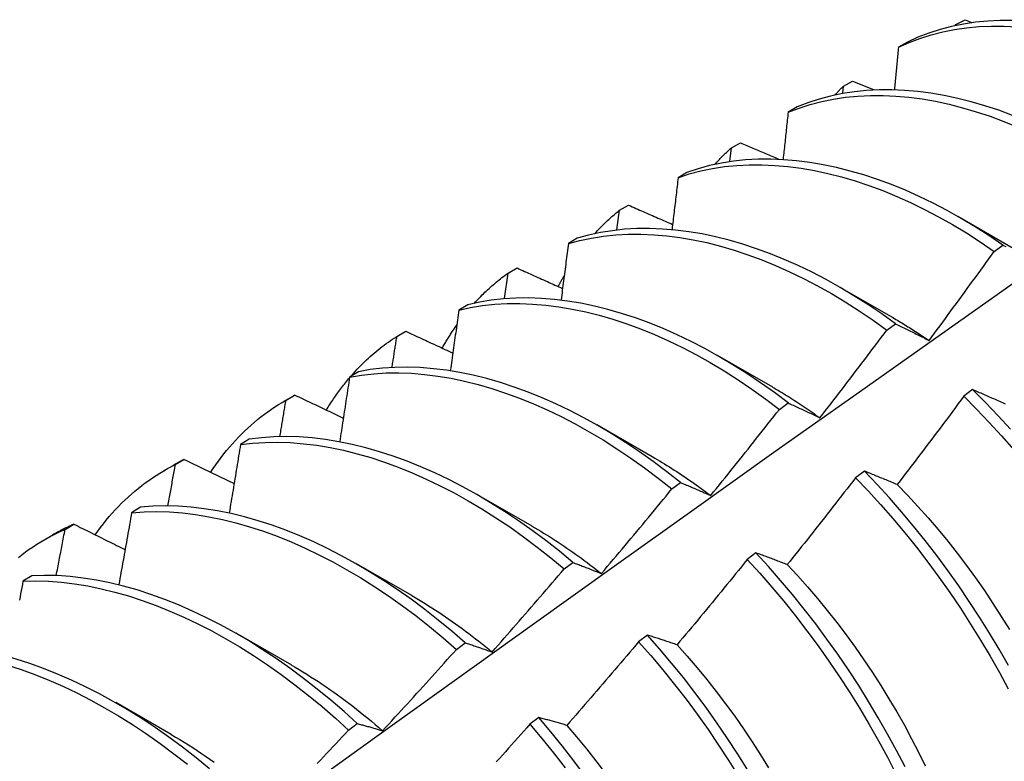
# Model space of a CAD drawing. Header units: inches. Extents: x 10 to 140, y 9 to 92.
# Tile 53 of 57: x 127.009 to 127.294, y 52.717 to 52.932. Entities that reach past the tile are written whole.
import ezdxf

# ---------------------------------------------------------------- set-up
doc = ezdxf.new("R2010")
doc.units = ezdxf.units.IN
doc.header["$LTSCALE"] = 8.944272
doc.header["$MEASUREMENT"] = 0
doc.layers.add('Visible Edges(ANSI)', color=7, linetype='Continuous', lineweight=25)

msp = doc.modelspace()

# ---------------------------------------------------------------- linework, layer by layer
at = {"layer": 'Visible Edges(ANSI)'}
for p, q in [((127.27973, 52.93017), (127.28236, 52.9316)), ((127.28236, 52.9316), (127.28433, 52.93081)), ((127.27951, 52.92993), (127.27973, 52.93017)), ((127.27971, 52.92997), (127.27973, 52.93017)), ((127.26566, 52.92511), (127.26307, 52.9236)), ((127.24719, 52.9124), (127.24982, 52.91384)), ((127.24982, 52.91384), (127.25587, 52.91135)), ((127.24696, 52.91029), (127.24719, 52.9124)), ((127.23374, 52.90634), (127.23117, 52.90481)), ((127.21428, 52.89056), (127.21475, 52.8945)), ((127.21475, 52.8945), (127.21737, 52.89595)), ((127.20191, 52.88742), (127.19934, 52.88588)), ((127.18241, 52.87646), (127.18502, 52.87792)), ((127.18166, 52.87076), (127.18241, 52.87646)), ((127.28024, 52.87472), (127.29625, 52.8655)), ((127.17015, 52.86835), (127.16759, 52.8668)), ((127.29077, 52.86456), (127.29328, 52.8664)), ((127.15015, 52.85828), (127.15275, 52.85975)), ((127.1491, 52.8509), (127.15015, 52.85828)), ((127.24544, 52.85462), (127.26146, 52.84541)), ((127.13847, 52.84913), (127.13591, 52.84757)), ((127.25971, 52.84176), (127.26222, 52.84361)), ((127.11799, 52.83995), (127.12058, 52.84144)), ((127.21064, 52.83453), (127.22666, 52.82532)), ((127.10685, 52.82975), (127.10429, 52.82818)), ((127.08526, 52.82112), (127.08808, 52.82274)), ((127.08591, 52.82148), (127.08849, 52.82298)), ((127.08849, 52.82298), (127.08808, 52.82274)), ((127.28453, 52.82455), (127.282, 52.82265)), ((127.22863, 52.81884), (127.23114, 52.8207)), ((127.17585, 52.81444), (127.19186, 52.80523)), ((127.07529, 52.81023), (127.07275, 52.80864)), ((127.05391, 52.80287), (127.05649, 52.80438)), ((127.05047, 52.80103), (127.05328, 52.80265)), ((127.25323, 52.80097), (127.25069, 52.79906)), ((127.19752, 52.79581), (127.20004, 52.79767)), ((127.14105, 52.79435), (127.15706, 52.78513)), ((127.0438, 52.79055), (127.04126, 52.78895)), ((127.022, 52.78411), (127.02457, 52.78563)), ((127.01567, 52.78094), (127.01848, 52.78256)), ((127.22187, 52.77729), (127.21934, 52.77538)), ((127.10625, 52.77426), (127.12226, 52.76504)), ((127.16639, 52.77266), (127.1689, 52.77453)), ((127.01237, 52.77071), (127.00983, 52.7691)), ((127.07145, 52.75417), (127.08746, 52.74495)), ((127.19047, 52.75352), (127.18793, 52.7516)), ((127.13521, 52.7494), (127.13773, 52.75128)), ((127.03665, 52.73408), (127.05266, 52.72486)), ((127.15901, 52.72967), (127.15646, 52.72774)), ((127.104, 52.72603), (127.10653, 52.72792))]:
    msp.add_line(p, q, dxfattribs=at)
at = {"layer": 'Visible Edges(ANSI)', "flags": 128}
for points in [[(127.29618, 52.93138), (127.29251, 52.93137), (127.2889, 52.93119), (127.28536, 52.93084), (127.28188, 52.93032), (127.27847, 52.92963), (127.27514, 52.92876), (127.27189, 52.92772), (127.26873, 52.9265), (127.26566, 52.92511)], [(127.26307, 52.9236), (127.26615, 52.92498), (127.26932, 52.92618), (127.27258, 52.92721), (127.27592, 52.92807), (127.27933, 52.92875), (127.28281, 52.92926), (127.28636, 52.92959), (127.28998, 52.92975), (127.29365, 52.92975), (127.29738, 52.92957)], [(127.26307, 52.9236), (127.26303, 52.92309), (127.26298, 52.92259), (127.26293, 52.92208), (127.26288, 52.92157), (127.26284, 52.92107), (127.26279, 52.92056), (127.26274, 52.92005), (127.26269, 52.91955), (127.26264, 52.91904), (127.26259, 52.91854), (127.26255, 52.91803), (127.2625, 52.91752), (127.26245, 52.91701), (127.2624, 52.91651), (127.26235, 52.916), (127.2623, 52.91549), (127.26225, 52.91499), (127.2622, 52.91448), (127.26216, 52.91397), (127.26211, 52.91346), (127.26206, 52.91296), (127.26201, 52.91245), (127.26196, 52.91194), (127.26191, 52.91143)], [(127.29611, 52.90389), (127.29211, 52.90537), (127.28812, 52.90669), (127.28416, 52.90785), (127.28023, 52.90884), (127.27633, 52.90967), (127.27247, 52.91033), (127.26865, 52.91082), (127.26488, 52.91115), (127.26116, 52.91131), (127.25749, 52.91129), (127.25389, 52.91111), (127.25034, 52.91075), (127.24687, 52.91022), (127.24347, 52.90951), (127.24014, 52.90863), (127.2369, 52.90757), (127.23374, 52.90634)], [(127.24471, 52.90983), (127.24481, 52.90994), (127.24492, 52.91005), (127.24502, 52.91016), (127.24512, 52.91027), (127.24522, 52.91038), (127.24532, 52.91049), (127.24542, 52.9106), (127.24553, 52.91071), (127.24563, 52.91082), (127.24573, 52.91092), (127.24583, 52.91103), (127.24594, 52.91114), (127.24604, 52.91125), (127.24614, 52.91135), (127.24625, 52.91146), (127.24635, 52.91156), (127.24646, 52.91167), (127.24656, 52.91178), (127.24667, 52.91188), (127.24677, 52.91199), (127.24688, 52.91209), (127.24698, 52.91219), (127.24709, 52.9123), (127.24719, 52.9124)], [(127.23117, 52.90481), (127.23433, 52.90604), (127.23758, 52.90708), (127.24091, 52.90795), (127.24432, 52.90864), (127.2478, 52.90916), (127.25135, 52.90951), (127.25496, 52.90968), (127.25863, 52.90968), (127.26235, 52.90951), (127.26613, 52.90917), (127.26995, 52.90866), (127.27382, 52.90799), (127.27772, 52.90715), (127.28165, 52.90614), (127.28561, 52.90497), (127.2896, 52.90364), (127.2936, 52.90214), (127.29762, 52.90049)], [(127.23117, 52.90481), (127.23111, 52.90425), (127.23105, 52.90369), (127.23099, 52.90312), (127.23093, 52.90256), (127.23087, 52.90199), (127.23081, 52.90143), (127.23075, 52.90086), (127.23069, 52.9003), (127.23063, 52.89973), (127.23057, 52.89916), (127.23051, 52.8986), (127.23045, 52.89803), (127.23039, 52.89747), (127.23033, 52.8969), (127.23027, 52.89634), (127.23021, 52.89577), (127.23015, 52.8952), (127.23009, 52.89464), (127.23003, 52.89407), (127.22997, 52.8935), (127.22991, 52.89294), (127.22985, 52.89237), (127.22978, 52.8918), (127.22972, 52.89124)], [(127.20992, 52.88973), (127.21012, 52.88994), (127.21031, 52.89015), (127.2105, 52.89036), (127.2107, 52.89057), (127.21089, 52.89078), (127.21109, 52.89098), (127.21129, 52.89119), (127.21148, 52.89139), (127.21168, 52.89159), (127.21188, 52.8918), (127.21208, 52.892), (127.21228, 52.89219), (127.21248, 52.89239), (127.21269, 52.89259), (127.21289, 52.89279), (127.21309, 52.89298), (127.2133, 52.89317), (127.2135, 52.89337), (127.21371, 52.89356), (127.21392, 52.89375), (127.21412, 52.89394), (127.21433, 52.89413), (127.21454, 52.89431), (127.21475, 52.8945)], [(127.21737, 52.89595), (127.21782, 52.89576), (127.21828, 52.89556), (127.21873, 52.89537), (127.21919, 52.89518), (127.21964, 52.89498), (127.2201, 52.89479), (127.22055, 52.89459), (127.22101, 52.8944), (127.22146, 52.89421), (127.22192, 52.89401), (127.22237, 52.89382), (127.22283, 52.89362), (127.22329, 52.89343), (127.22374, 52.89324), (127.2242, 52.89304), (127.22465, 52.89285), (127.22511, 52.89266), (127.22557, 52.89246), (127.22602, 52.89227), (127.22648, 52.89208), (127.22694, 52.89188), (127.22739, 52.89169), (127.22785, 52.8915), (127.22831, 52.8913)], [(127.29328, 52.8664), (127.28927, 52.86912), (127.28526, 52.87169), (127.28123, 52.87411), (127.27719, 52.87638), (127.27316, 52.87849), (127.26912, 52.88044), (127.26509, 52.88224), (127.26107, 52.88387), (127.25707, 52.88535), (127.25309, 52.88666), (127.24913, 52.88781), (127.2452, 52.8888), (127.2413, 52.88962), (127.23744, 52.89028), (127.23362, 52.89077), (127.22985, 52.89109), (127.22613, 52.89124), (127.22247, 52.89122), (127.21887, 52.89102), (127.21533, 52.89065), (127.21186, 52.89011), (127.20846, 52.88939), (127.20515, 52.88849), (127.20191, 52.88742)], [(127.19934, 52.88588), (127.20258, 52.88695), (127.20591, 52.88783), (127.20931, 52.88854), (127.21278, 52.88907), (127.21633, 52.88942), (127.21994, 52.8896), (127.2236, 52.88961), (127.22733, 52.88945), (127.2311, 52.88912), (127.23492, 52.88861), (127.23878, 52.88794), (127.24268, 52.88711), (127.24662, 52.88611), (127.25058, 52.88494), (127.25456, 52.88362), (127.25857, 52.88213), (127.26259, 52.88048), (127.26662, 52.87867), (127.27065, 52.87671), (127.27469, 52.87459), (127.27872, 52.87231), (127.28275, 52.86988), (127.28677, 52.86729), (127.29077, 52.86456)], [(127.19934, 52.88588), (127.19927, 52.88526), (127.1992, 52.88464), (127.19913, 52.88402), (127.19906, 52.8834), (127.19898, 52.88278), (127.19891, 52.88216), (127.19884, 52.88153), (127.19877, 52.88091), (127.19869, 52.88029), (127.19862, 52.87967), (127.19855, 52.87905), (127.19847, 52.87843), (127.1984, 52.8778), (127.19833, 52.87718), (127.19825, 52.87656), (127.19818, 52.87594), (127.19811, 52.87531), (127.19803, 52.87469), (127.19796, 52.87407), (127.19789, 52.87344), (127.19781, 52.87282), (127.19774, 52.8722), (127.19766, 52.87157), (127.19759, 52.87095)], [(127.18502, 52.87792), (127.18554, 52.87769), (127.18607, 52.87746), (127.1866, 52.87722), (127.18713, 52.87699), (127.18766, 52.87676), (127.18819, 52.87653), (127.18872, 52.87629), (127.18925, 52.87606), (127.18978, 52.87583), (127.19031, 52.8756), (127.19084, 52.87536), (127.19137, 52.87513), (127.1919, 52.8749), (127.19244, 52.87467), (127.19297, 52.87444), (127.1935, 52.8742), (127.19403, 52.87397), (127.19456, 52.87374), (127.19509, 52.87351), (127.19563, 52.87328), (127.19616, 52.87304), (127.19669, 52.87281), (127.19722, 52.87258), (127.19775, 52.87235)], [(127.17514, 52.86963), (127.17542, 52.86994), (127.17571, 52.87025), (127.17599, 52.87056), (127.17628, 52.87086), (127.17657, 52.87116), (127.17686, 52.87146), (127.17716, 52.87176), (127.17745, 52.87206), (127.17775, 52.87235), (127.17805, 52.87264), (127.17835, 52.87293), (127.17865, 52.87322), (127.17896, 52.8735), (127.17926, 52.87378), (127.17957, 52.87406), (127.17988, 52.87434), (127.18019, 52.87461), (127.1805, 52.87488), (127.18081, 52.87515), (127.18113, 52.87542), (127.18144, 52.87568), (127.18176, 52.87594), (127.18208, 52.8762), (127.18241, 52.87646)], [(127.26222, 52.84361), (127.25824, 52.84647), (127.25424, 52.84917), (127.25022, 52.85173), (127.24619, 52.85414), (127.24216, 52.8564), (127.23812, 52.8585), (127.23408, 52.86044), (127.23005, 52.86223), (127.22604, 52.86386), (127.22203, 52.86533), (127.21805, 52.86664), (127.21409, 52.86779), (127.21016, 52.86877), (127.20627, 52.86959), (127.20241, 52.87024), (127.19859, 52.87072), (127.19483, 52.87103), (127.19111, 52.87117), (127.18745, 52.87114), (127.18385, 52.87094), (127.18032, 52.87055), (127.17685, 52.87), (127.17346, 52.86926), (127.17015, 52.86835)], [(127.16759, 52.8668), (127.17091, 52.8677), (127.1743, 52.86842), (127.17777, 52.86897), (127.18131, 52.86934), (127.18491, 52.86953), (127.18858, 52.86954), (127.1923, 52.86939), (127.19607, 52.86906), (127.19989, 52.86857), (127.20375, 52.86791), (127.20765, 52.86708), (127.21158, 52.86608), (127.21554, 52.86492), (127.21952, 52.8636), (127.22353, 52.86212), (127.22755, 52.86047), (127.23158, 52.85867), (127.23562, 52.85672), (127.23965, 52.8546), (127.24369, 52.85234), (127.24772, 52.84992), (127.25173, 52.84735), (127.25573, 52.84463), (127.25971, 52.84176)], [(127.16759, 52.8668), (127.1675, 52.86613), (127.16742, 52.86545), (127.16733, 52.86478), (127.16725, 52.8641), (127.16716, 52.86343), (127.16708, 52.86275), (127.16699, 52.86208), (127.1669, 52.8614), (127.16682, 52.86073), (127.16673, 52.86005), (127.16664, 52.85937), (127.16656, 52.8587), (127.16647, 52.85802), (127.16638, 52.85735), (127.16629, 52.85667), (127.16621, 52.85599), (127.16612, 52.85532), (127.16603, 52.85464), (127.16594, 52.85396), (127.16585, 52.85329), (127.16576, 52.85261), (127.16568, 52.85193), (127.16559, 52.85125), (127.1655, 52.85058)], [(127.29328, 52.8664), (127.29369, 52.86618), (127.29411, 52.86597)], [(127.27194, 52.83877), (127.27273, 52.83984), (127.27352, 52.84091), (127.27432, 52.84197), (127.27511, 52.84304), (127.2759, 52.84411), (127.27669, 52.84518), (127.27748, 52.84625), (127.27827, 52.84732), (127.27905, 52.8484), (127.27984, 52.84947), (127.28063, 52.85054), (127.28141, 52.85162), (127.2822, 52.85269), (127.28298, 52.85377), (127.28376, 52.85484), (127.28454, 52.85592), (127.28533, 52.857), (127.28611, 52.85808), (127.28688, 52.85915), (127.28766, 52.86023), (127.28844, 52.86131), (127.28922, 52.8624), (127.28999, 52.86348), (127.29077, 52.86456)], [(127.15275, 52.85975), (127.1533, 52.8595), (127.15385, 52.85926), (127.15439, 52.85901), (127.15494, 52.85876), (127.15549, 52.85852), (127.15604, 52.85827), (127.15658, 52.85802), (127.15713, 52.85777), (127.15768, 52.85753), (127.15823, 52.85728), (127.15878, 52.85703), (127.15933, 52.85679), (127.15987, 52.85654), (127.16042, 52.85629), (127.16097, 52.85605), (127.16152, 52.8558), (127.16207, 52.85555), (127.16262, 52.85531), (127.16317, 52.85506), (127.16372, 52.85481), (127.16427, 52.85457), (127.16482, 52.85432), (127.16537, 52.85407), (127.16592, 52.85383)], [(127.14035, 52.84952), (127.14073, 52.84994), (127.14111, 52.85034), (127.14149, 52.85075), (127.14187, 52.85115), (127.14226, 52.85154), (127.14265, 52.85194), (127.14304, 52.85232), (127.14344, 52.85271), (127.14383, 52.85309), (127.14423, 52.85346), (127.14464, 52.85383), (127.14505, 52.8542), (127.14546, 52.85456), (127.14587, 52.85492), (127.14628, 52.85528), (127.1467, 52.85563), (127.14712, 52.85597), (127.14755, 52.85632), (127.14797, 52.85665), (127.1484, 52.85699), (127.14884, 52.85732), (127.14927, 52.85764), (127.14971, 52.85796), (127.15015, 52.85828)], [(127.16464, 52.85435), (127.16472, 52.85449), (127.1648, 52.85464), (127.16487, 52.85479), (127.16495, 52.85493), (127.16503, 52.85508), (127.16511, 52.85522), (127.16518, 52.85537), (127.16526, 52.85551), (127.16534, 52.85566), (127.16542, 52.8558), (127.1655, 52.85595), (127.16558, 52.85609), (127.16566, 52.85623), (127.16573, 52.85638), (127.16581, 52.85652), (127.16589, 52.85666), (127.16597, 52.85681), (127.16606, 52.85695), (127.16614, 52.85709), (127.16622, 52.85723), (127.1663, 52.85737), (127.16638, 52.85752), (127.16646, 52.85766), (127.16654, 52.8578)], [(126.85548, 52.53796), (126.87888, 52.55506), (126.90226, 52.57212), (126.9256, 52.58914), (126.94892, 52.60612), (126.97221, 52.62306), (126.99548, 52.63996), (127.01873, 52.65682), (127.04195, 52.67363), (127.06515, 52.6904), (127.08833, 52.70712), (127.11149, 52.7238), (127.13464, 52.74042), (127.15776, 52.757), (127.18088, 52.77352), (127.20398, 52.79), (127.22706, 52.80642), (127.25014, 52.82279), (127.27321, 52.8391), (127.29626, 52.85535)], [(127.13591, 52.84757), (127.1393, 52.84831), (127.14276, 52.84887), (127.1463, 52.84925), (127.14989, 52.84945), (127.15356, 52.84948), (127.15727, 52.84933), (127.16104, 52.84902), (127.16486, 52.84853), (127.16872, 52.84787), (127.17261, 52.84705), (127.17654, 52.84606), (127.1805, 52.8449), (127.18449, 52.84359), (127.18849, 52.84211), (127.19251, 52.84047), (127.19654, 52.83868), (127.20058, 52.83673), (127.20462, 52.83462), (127.20865, 52.83237), (127.21268, 52.82996), (127.2167, 52.8274), (127.2207, 52.82469), (127.22468, 52.82184), (127.22863, 52.81884)], [(127.23114, 52.8207), (127.22719, 52.82369), (127.22321, 52.82653), (127.2192, 52.82922), (127.21519, 52.83177), (127.21116, 52.83417), (127.20712, 52.83641), (127.20308, 52.83851), (127.19905, 52.84044), (127.19502, 52.84223), (127.191, 52.84385), (127.18699, 52.84532), (127.18301, 52.84662), (127.17905, 52.84776), (127.17513, 52.84874), (127.17123, 52.84955), (127.16738, 52.85019), (127.16356, 52.85067), (127.1598, 52.85097), (127.15609, 52.85111), (127.15243, 52.85106), (127.14884, 52.85085), (127.14531, 52.85045), (127.14185, 52.84988), (127.13847, 52.84913)], [(127.13591, 52.84757), (127.13581, 52.84684), (127.13571, 52.84611), (127.13561, 52.84539), (127.13551, 52.84466), (127.13541, 52.84394), (127.1353, 52.84321), (127.1352, 52.84248), (127.1351, 52.84176), (127.135, 52.84103), (127.1349, 52.8403), (127.1348, 52.83958), (127.13469, 52.83885), (127.13459, 52.83812), (127.13449, 52.83739), (127.13439, 52.83667), (127.13428, 52.83594), (127.13418, 52.83521), (127.13408, 52.83448), (127.13397, 52.83375), (127.13387, 52.83303), (127.13377, 52.8323), (127.13366, 52.83157), (127.13356, 52.83084), (127.13345, 52.83011)], [(127.13109, 52.83652), (127.13126, 52.83682), (127.13142, 52.83712), (127.1316, 52.83741), (127.13177, 52.83771), (127.13194, 52.838), (127.13211, 52.83829), (127.13229, 52.83859), (127.13246, 52.83888), (127.13264, 52.83917), (127.13282, 52.83945), (127.133, 52.83974), (127.13318, 52.84003), (127.13336, 52.84031), (127.13354, 52.84059), (127.13372, 52.84088), (127.13391, 52.84116), (127.13409, 52.84144), (127.13428, 52.84172), (127.13446, 52.84199), (127.13465, 52.84227), (127.13484, 52.84254), (127.13503, 52.84282), (127.13522, 52.84309), (127.13541, 52.84336)], [(127.26146, 52.84538), (127.2619, 52.84513), (127.26234, 52.84488), (127.26277, 52.84462), (127.26321, 52.84436), (127.26365, 52.8441), (127.26409, 52.84384), (127.26453, 52.84358), (127.26496, 52.84331), (127.2654, 52.84304), (127.26584, 52.84277), (127.26627, 52.8425), (127.26671, 52.84222), (127.26715, 52.84195), (127.26758, 52.84167), (127.26802, 52.84139), (127.26846, 52.84111), (127.26889, 52.84082), (127.26933, 52.84054), (127.26976, 52.84025), (127.2702, 52.83996), (127.27063, 52.83966), (127.27107, 52.83937), (127.2715, 52.83907), (127.27194, 52.83877)], [(127.26222, 52.84361), (127.26262, 52.84342), (127.26301, 52.84322), (127.26341, 52.84303), (127.26381, 52.84284), (127.26421, 52.84264), (127.26461, 52.84245), (127.26501, 52.84225), (127.26541, 52.84205), (127.26581, 52.84185), (127.26622, 52.84165), (127.26662, 52.84145), (127.26702, 52.84125), (127.26743, 52.84105), (127.26784, 52.84085), (127.26824, 52.84064), (127.26865, 52.84044), (127.26906, 52.84023), (127.26947, 52.84003), (127.26988, 52.83982), (127.27029, 52.83961), (127.2707, 52.8394), (127.27111, 52.83919), (127.27152, 52.83898), (127.27194, 52.83877)], [(127.1045, 52.82821), (127.10501, 52.82878), (127.10551, 52.82935), (127.10602, 52.82991), (127.10654, 52.83047), (127.10706, 52.83102), (127.10759, 52.83156), (127.10812, 52.83209), (127.10866, 52.83261), (127.10921, 52.83313), (127.10975, 52.83364), (127.11031, 52.83414), (127.11087, 52.83464), (127.11143, 52.83512), (127.112, 52.8356), (127.11258, 52.83607), (127.11316, 52.83654), (127.11374, 52.83699), (127.11433, 52.83744), (127.11493, 52.83788), (127.11553, 52.83831), (127.11614, 52.83873), (127.11675, 52.83915), (127.11736, 52.83955), (127.11799, 52.83995)], [(127.1166, 52.83098), (127.11666, 52.83135), (127.11672, 52.83173), (127.11677, 52.8321), (127.11683, 52.83247), (127.11689, 52.83285), (127.11695, 52.83322), (127.11701, 52.8336), (127.11707, 52.83397), (127.11712, 52.83435), (127.11718, 52.83472), (127.11724, 52.83509), (127.1173, 52.83547), (127.11735, 52.83584), (127.11741, 52.83622), (127.11747, 52.83659), (127.11753, 52.83696), (127.11758, 52.83734), (127.11764, 52.83771), (127.1177, 52.83809), (127.11776, 52.83846), (127.11781, 52.83883), (127.11787, 52.83921), (127.11793, 52.83958), (127.11799, 52.83995)], [(127.12058, 52.84144), (127.12114, 52.84118), (127.12171, 52.84092), (127.12227, 52.84065), (127.12284, 52.84039), (127.1234, 52.84013), (127.12397, 52.83987), (127.12453, 52.8396), (127.1251, 52.83934), (127.12566, 52.83908), (127.12623, 52.83882), (127.1268, 52.83856), (127.12736, 52.8383), (127.12793, 52.83803), (127.1285, 52.83777), (127.12906, 52.83751), (127.12963, 52.83725), (127.1302, 52.83699), (127.13076, 52.83673), (127.13133, 52.83646), (127.1319, 52.8362), (127.13247, 52.83594), (127.13304, 52.83568), (127.1336, 52.83542), (127.13417, 52.83516)], [(127.24036, 52.81639), (127.24118, 52.81744), (127.24199, 52.81849), (127.24281, 52.81954), (127.24362, 52.82059), (127.24443, 52.82164), (127.24525, 52.8227), (127.24606, 52.82375), (127.24687, 52.8248), (127.24768, 52.82586), (127.24848, 52.82691), (127.24929, 52.82797), (127.2501, 52.82903), (127.2509, 52.83008), (127.25171, 52.83114), (127.25251, 52.8322), (127.25332, 52.83326), (127.25412, 52.83432), (127.25492, 52.83538), (127.25572, 52.83644), (127.25652, 52.83751), (127.25732, 52.83857), (127.25812, 52.83963), (127.25891, 52.8407), (127.25971, 52.84176)], [(127.10429, 52.82818), (127.10775, 52.82876), (127.11128, 52.82915), (127.11488, 52.82937), (127.11853, 52.82941), (127.12225, 52.82928), (127.12601, 52.82897), (127.12982, 52.82849), (127.13368, 52.82784), (127.13758, 52.82702), (127.14151, 52.82604), (127.14546, 52.82489), (127.14945, 52.82358), (127.15345, 52.8221), (127.15747, 52.82047), (127.1615, 52.81868), (127.16554, 52.81674), (127.16958, 52.81464), (127.17361, 52.81239), (127.17764, 52.80999), (127.18166, 52.80745), (127.18566, 52.80475), (127.18964, 52.80191), (127.1936, 52.79893), (127.19752, 52.79581)], [(127.20004, 52.79767), (127.19611, 52.80079), (127.19215, 52.80376), (127.18817, 52.80659), (127.18417, 52.80927), (127.18015, 52.81181), (127.17612, 52.81419), (127.17208, 52.81643), (127.16804, 52.81852), (127.16401, 52.82045), (127.15998, 52.82223), (127.15596, 52.82385), (127.15196, 52.82531), (127.14797, 52.8266), (127.14402, 52.82774), (127.14009, 52.82871), (127.1362, 52.82952), (127.13235, 52.83015), (127.12854, 52.83062), (127.12477, 52.83092), (127.12106, 52.83104), (127.11741, 52.83098), (127.11382, 52.83075), (127.1103, 52.83034), (127.10685, 52.82975)], [(127.09758, 52.81861), (127.09783, 52.81903), (127.09809, 52.81945), (127.09835, 52.81986), (127.09862, 52.82028), (127.09888, 52.82069), (127.09915, 52.8211), (127.09942, 52.82151), (127.0997, 52.82191), (127.09997, 52.82231), (127.10025, 52.82271), (127.10053, 52.82311), (127.10081, 52.8235), (127.10109, 52.82389), (127.10137, 52.82428), (127.10166, 52.82467), (127.10195, 52.82505), (127.10224, 52.82543), (127.10254, 52.82581), (127.10283, 52.82618), (127.10313, 52.82656), (127.10343, 52.82693), (127.10373, 52.82729), (127.10404, 52.82766), (127.10434, 52.82802)], [(127.10429, 52.82818), (127.10418, 52.82741), (127.10406, 52.82663), (127.10395, 52.82586), (127.10383, 52.82508), (127.10371, 52.82431), (127.1036, 52.82353), (127.10348, 52.82276), (127.10336, 52.82198), (127.10324, 52.8212), (127.10312, 52.82043), (127.10301, 52.81965), (127.10289, 52.81888), (127.10277, 52.8181), (127.10265, 52.81732), (127.10253, 52.81655), (127.10241, 52.81577), (127.10229, 52.81499), (127.10217, 52.81422), (127.10205, 52.81344), (127.10193, 52.81266), (127.10181, 52.81189), (127.10169, 52.81111), (127.10157, 52.81033), (127.10145, 52.80955)], [(127.08849, 52.82298), (127.08908, 52.82271), (127.08966, 52.82243), (127.09024, 52.82215), (127.09082, 52.82187), (127.0914, 52.8216), (127.09198, 52.82132), (127.09257, 52.82104), (127.09315, 52.82077), (127.09373, 52.82049), (127.09431, 52.82021), (127.0949, 52.81994), (127.09548, 52.81966), (127.09606, 52.81938), (127.09665, 52.81911), (127.09723, 52.81883), (127.09782, 52.81855), (127.0984, 52.81828), (127.09899, 52.818), (127.09957, 52.81772), (127.10016, 52.81745), (127.10074, 52.81717), (127.10133, 52.81689), (127.10191, 52.81662), (127.1025, 52.81634)], [(127.22666, 52.82528), (127.22724, 52.82495), (127.22781, 52.82461), (127.22838, 52.82428), (127.22896, 52.82393), (127.22953, 52.82359), (127.23011, 52.82324), (127.23068, 52.82289), (127.23125, 52.82254), (127.23182, 52.82218), (127.2324, 52.82182), (127.23297, 52.82145), (127.23354, 52.82108), (127.23411, 52.82071), (127.23468, 52.82034), (127.23525, 52.81996), (127.23582, 52.81957), (127.23639, 52.81919), (127.23696, 52.8188), (127.23753, 52.81841), (127.2381, 52.81801), (127.23866, 52.81761), (127.23923, 52.81721), (127.2398, 52.8168), (127.24036, 52.81639)], [(127.2941, 52.82033), (127.29368, 52.82052), (127.29325, 52.82071), (127.29283, 52.8209), (127.29241, 52.82109), (127.29198, 52.82128), (127.29156, 52.82147), (127.29114, 52.82166), (127.29072, 52.82185), (127.2903, 52.82203), (127.28989, 52.82222), (127.28947, 52.8224), (127.28905, 52.82258), (127.28864, 52.82277), (127.28822, 52.82295), (127.28781, 52.82313), (127.2874, 52.82331), (127.28698, 52.82349), (127.28657, 52.82367), (127.28616, 52.82385), (127.28575, 52.82402), (127.28534, 52.8242), (127.28494, 52.82437), (127.28453, 52.82455)], [(127.29548, 52.81308), (127.29189, 52.81701), (127.28824, 52.82084), (127.28453, 52.82455)], [(127.06411, 52.8006), (127.06484, 52.80171), (127.06559, 52.80279), (127.06636, 52.80386), (127.06714, 52.80491), (127.06794, 52.80594), (127.06875, 52.80694), (127.06958, 52.80793), (127.07042, 52.8089), (127.07128, 52.80985), (127.07215, 52.81077), (127.07304, 52.81168), (127.07394, 52.81257), (127.07486, 52.81343), (127.07579, 52.81427), (127.07674, 52.81509), (127.0777, 52.81589), (127.07868, 52.81667), (127.07967, 52.81743), (127.08067, 52.81816), (127.08169, 52.81887), (127.08272, 52.81956), (127.08377, 52.82022), (127.08483, 52.82087), (127.08591, 52.82148)], [(127.08416, 52.81098), (127.08423, 52.81142), (127.08431, 52.81186), (127.08438, 52.81229), (127.08445, 52.81273), (127.08453, 52.81317), (127.0846, 52.81361), (127.08467, 52.81405), (127.08475, 52.81448), (127.08482, 52.81492), (127.08489, 52.81536), (127.08497, 52.8158), (127.08504, 52.81624), (127.08511, 52.81667), (127.08518, 52.81711), (127.08526, 52.81755), (127.08533, 52.81799), (127.0854, 52.81842), (127.08547, 52.81886), (127.08555, 52.8193), (127.08562, 52.81974), (127.08569, 52.82017), (127.08576, 52.82061), (127.08583, 52.82105), (127.08591, 52.82148)], [(127.23114, 52.8207), (127.23152, 52.82053), (127.2319, 52.82036), (127.23227, 52.82019), (127.23265, 52.82002), (127.23303, 52.81985), (127.23341, 52.81967), (127.23379, 52.8195), (127.23417, 52.81932), (127.23455, 52.81914), (127.23493, 52.81897), (127.23532, 52.81879), (127.2357, 52.81861), (127.23608, 52.81843), (127.23647, 52.81825), (127.23686, 52.81807), (127.23724, 52.81788), (127.23763, 52.8177), (127.23802, 52.81752), (127.23841, 52.81733), (127.2388, 52.81714), (127.23919, 52.81696), (127.23958, 52.81677), (127.23997, 52.81658), (127.24036, 52.81639)], [(127.282, 52.82265), (127.28121, 52.82157), (127.28041, 52.8205), (127.27962, 52.81943), (127.27882, 52.81836), (127.27803, 52.81729), (127.27723, 52.81622), (127.27643, 52.81515), (127.27563, 52.81408), (127.27483, 52.81301), (127.27403, 52.81194), (127.27323, 52.81088), (127.27243, 52.80981), (127.27163, 52.80875), (127.27082, 52.80768), (127.27002, 52.80662), (127.26921, 52.80556), (127.26841, 52.80449), (127.2676, 52.80343), (127.26679, 52.80237), (127.26598, 52.80131), (127.26517, 52.80025), (127.26436, 52.79919), (127.26355, 52.79813), (127.26274, 52.79708)], [(127.282, 52.82265), (127.28571, 52.81893), (127.28936, 52.81509), (127.29294, 52.81115), (127.29646, 52.80712)], [(127.20877, 52.79391), (127.20961, 52.79494), (127.21044, 52.79597), (127.21128, 52.797), (127.21211, 52.79803), (127.21295, 52.79907), (127.21378, 52.8001), (127.21461, 52.80114), (127.21544, 52.80217), (127.21627, 52.80321), (127.2171, 52.80425), (127.21793, 52.80528), (127.21876, 52.80632), (127.21959, 52.80736), (127.22041, 52.8084), (127.22124, 52.80944), (127.22206, 52.81049), (127.22289, 52.81153), (127.22371, 52.81257), (127.22453, 52.81361), (127.22535, 52.81466), (127.22618, 52.8157), (127.22699, 52.81675), (127.22781, 52.8178), (127.22863, 52.81884)], [(127.07275, 52.80864), (127.07261, 52.80782), (127.07248, 52.807), (127.07235, 52.80618), (127.07221, 52.80536), (127.07208, 52.80454), (127.07194, 52.80371), (127.07181, 52.80289), (127.07168, 52.80207), (127.07154, 52.80125), (127.07141, 52.80043), (127.07127, 52.7996), (127.07113, 52.79878), (127.071, 52.79796), (127.07086, 52.79714), (127.07072, 52.79631), (127.07059, 52.79549), (127.07045, 52.79467), (127.07031, 52.79384), (127.07018, 52.79302), (127.07004, 52.7922), (127.0699, 52.79137), (127.06976, 52.79055), (127.06962, 52.78972), (127.06948, 52.7889)], [(127.07275, 52.80864), (127.07627, 52.80906), (127.07986, 52.80929), (127.08351, 52.80934), (127.08722, 52.80922), (127.09098, 52.80892), (127.09479, 52.80845), (127.09865, 52.80781), (127.10254, 52.807), (127.10647, 52.80602), (127.11043, 52.80488), (127.11441, 52.80357), (127.11841, 52.8021), (127.12243, 52.80048), (127.12646, 52.79869), (127.1305, 52.79676), (127.13454, 52.79466), (127.13858, 52.79242), (127.14261, 52.79003), (127.14663, 52.78749), (127.15063, 52.78481), (127.15461, 52.78198), (127.15857, 52.77901), (127.16249, 52.7759), (127.16639, 52.77266)], [(127.1689, 52.77453), (127.16501, 52.77777), (127.16108, 52.78087), (127.15712, 52.78382), (127.15314, 52.78664), (127.14913, 52.78931), (127.14511, 52.79184), (127.14108, 52.79422), (127.13704, 52.79645), (127.133, 52.79853), (127.12897, 52.80046), (127.12494, 52.80223), (127.12092, 52.80385), (127.11692, 52.8053), (127.11294, 52.80659), (127.10898, 52.80772), (127.10506, 52.80869), (127.10117, 52.80949), (127.09731, 52.81012), (127.09351, 52.81057), (127.08975, 52.81086), (127.08604, 52.81097), (127.0824, 52.8109), (127.07881, 52.81065), (127.07529, 52.81023)], [(127.03068, 52.78251), (127.03147, 52.78361), (127.03227, 52.78469), (127.03309, 52.78575), (127.03393, 52.78679), (127.03478, 52.78781), (127.03565, 52.7888), (127.03653, 52.78978), (127.03743, 52.79073), (127.03835, 52.79166), (127.03928, 52.79257), (127.04023, 52.79346), (127.04119, 52.79433), (127.04217, 52.79517), (127.04316, 52.79599), (127.04417, 52.79678), (127.04519, 52.79755), (127.04623, 52.7983), (127.04728, 52.79903), (127.04835, 52.79973), (127.04944, 52.80041), (127.05053, 52.80106), (127.05164, 52.80169), (127.05277, 52.80229), (127.05391, 52.80287)], [(127.05177, 52.79091), (127.05186, 52.79141), (127.05195, 52.79191), (127.05204, 52.79241), (127.05213, 52.7929), (127.05222, 52.7934), (127.05231, 52.7939), (127.0524, 52.7944), (127.05249, 52.7949), (127.05258, 52.7954), (127.05267, 52.7959), (127.05276, 52.79639), (127.05285, 52.79689), (127.05294, 52.79739), (127.05303, 52.79789), (127.05312, 52.79839), (127.05321, 52.79889), (127.05329, 52.79938), (127.05338, 52.79988), (127.05347, 52.80038), (127.05356, 52.80088), (127.05365, 52.80138), (127.05373, 52.80187), (127.05382, 52.80237), (127.05391, 52.80287)], [(127.05649, 52.80438), (127.05636, 52.80431), (127.05622, 52.80424), (127.05608, 52.80417), (127.05595, 52.8041), (127.05581, 52.80403), (127.05568, 52.80396), (127.05554, 52.80389), (127.05541, 52.80382), (127.05527, 52.80375), (127.05514, 52.80368), (127.05501, 52.80361), (127.05487, 52.80354), (127.05474, 52.80347), (127.05461, 52.80339), (127.05447, 52.80332), (127.05434, 52.80325), (127.05421, 52.80317), (127.05407, 52.8031), (127.05394, 52.80302), (127.05381, 52.80295), (127.05368, 52.80287), (127.05354, 52.8028), (127.05341, 52.80272), (127.05328, 52.80265)], [(127.05649, 52.80438), (127.05709, 52.80409), (127.05769, 52.80379), (127.05829, 52.8035), (127.05888, 52.80321), (127.05948, 52.80292), (127.06008, 52.80263), (127.06068, 52.80234), (127.06128, 52.80204), (127.06188, 52.80175), (127.06248, 52.80146), (127.06308, 52.80117), (127.06368, 52.80088), (127.06428, 52.80059), (127.06488, 52.80029), (127.06548, 52.8), (127.06608, 52.79971), (127.06668, 52.79942), (127.06729, 52.79913), (127.06789, 52.79884), (127.06849, 52.79854), (127.06909, 52.79825), (127.0697, 52.79796), (127.0703, 52.79767), (127.0709, 52.79738)], [(127.19186, 52.80517), (127.19257, 52.80476), (127.19329, 52.80435), (127.194, 52.80393), (127.19471, 52.8035), (127.19541, 52.80307), (127.19612, 52.80264), (127.19683, 52.8022), (127.19754, 52.80175), (127.19825, 52.8013), (127.19895, 52.80084), (127.19966, 52.80038), (127.20037, 52.79992), (127.20107, 52.79944), (127.20177, 52.79897), (127.20248, 52.79848), (127.20318, 52.798), (127.20388, 52.7975), (127.20458, 52.797), (127.20528, 52.7965), (127.20598, 52.79599), (127.20668, 52.79548), (127.20738, 52.79496), (127.20807, 52.79444), (127.20877, 52.79391)], [(127.26274, 52.79708), (127.26234, 52.79725), (127.26193, 52.79742), (127.26153, 52.79759), (127.26112, 52.79776), (127.26072, 52.79793), (127.26032, 52.79809), (127.25992, 52.79826), (127.25952, 52.79843), (127.25912, 52.79859), (127.25872, 52.79875), (127.25832, 52.79892), (127.25793, 52.79908), (127.25753, 52.79924), (127.25713, 52.7994), (127.25674, 52.79956), (127.25635, 52.79972), (127.25595, 52.79988), (127.25556, 52.80004), (127.25517, 52.8002), (127.25478, 52.80035), (127.25439, 52.80051), (127.254, 52.80066), (127.25361, 52.80082), (127.25323, 52.80097)], [(127.29489, 52.74471), (127.29221, 52.74942), (127.28943, 52.75409), (127.28655, 52.75871), (127.28358, 52.76328), (127.28053, 52.76778), (127.27738, 52.77222), (127.27416, 52.77659), (127.27085, 52.78088), (127.26747, 52.78509), (127.26401, 52.78921), (127.26048, 52.79323), (127.25689, 52.79715), (127.25323, 52.80097)], [(127.20004, 52.79767), (127.20039, 52.79753), (127.20075, 52.79738), (127.20111, 52.79723), (127.20147, 52.79708), (127.20182, 52.79693), (127.20218, 52.79678), (127.20254, 52.79663), (127.2029, 52.79648), (127.20326, 52.79632), (127.20363, 52.79617), (127.20399, 52.79601), (127.20435, 52.79586), (127.20472, 52.7957), (127.20508, 52.79554), (127.20545, 52.79538), (127.20581, 52.79522), (127.20618, 52.79506), (127.20655, 52.7949), (127.20692, 52.79473), (127.20729, 52.79457), (127.20766, 52.79441), (127.20803, 52.79424), (127.2084, 52.79407), (127.20877, 52.79391)], [(127.25069, 52.79906), (127.24988, 52.798), (127.24906, 52.79695), (127.24825, 52.7959), (127.24743, 52.79484), (127.24661, 52.79379), (127.24579, 52.79274), (127.24497, 52.79169), (127.24415, 52.79064), (127.24333, 52.78959), (127.24251, 52.78854), (127.24168, 52.78749), (127.24086, 52.78644), (127.24004, 52.7854), (127.23921, 52.78435), (127.23838, 52.78331), (127.23756, 52.78226), (127.23673, 52.78122), (127.2359, 52.78017), (127.23507, 52.77913), (127.23424, 52.77809), (127.23341, 52.77705), (127.23258, 52.77601), (127.23175, 52.77497), (127.23091, 52.77393)], [(127.25069, 52.79906), (127.25435, 52.79524), (127.25794, 52.79131), (127.26146, 52.78728), (127.26492, 52.78315), (127.26829, 52.77894), (127.27159, 52.77464), (127.27481, 52.77027), (127.27795, 52.76582), (127.281, 52.76131), (127.28396, 52.75674), (127.28683, 52.75211), (127.2896, 52.74744), (127.29228, 52.74273), (127.29485, 52.73797)], [(127.26274, 52.79708), (127.26577, 52.79396), (127.26874, 52.79076), (127.27166, 52.78749), (127.27453, 52.78413), (127.27734, 52.78071), (127.28008, 52.77722), (127.28277, 52.77367), (127.28539, 52.77006), (127.28795, 52.7664), (127.29043, 52.76269), (127.29285, 52.75894), (127.29519, 52.75514)], [(127.17715, 52.77132), (127.17801, 52.77233), (127.17887, 52.77334), (127.17973, 52.77436), (127.18058, 52.77537), (127.18144, 52.77639), (127.18229, 52.7774), (127.18314, 52.77842), (127.184, 52.77944), (127.18485, 52.78045), (127.1857, 52.78147), (127.18655, 52.78249), (127.1874, 52.78351), (127.18825, 52.78453), (127.1891, 52.78555), (127.18994, 52.78658), (127.19079, 52.7876), (127.19163, 52.78862), (127.19248, 52.78965), (127.19332, 52.79067), (127.19416, 52.7917), (127.195, 52.79272), (127.19585, 52.79375), (127.19669, 52.79478), (127.19752, 52.79581)], [(127.04126, 52.78895), (127.04111, 52.78809), (127.04096, 52.78722), (127.04081, 52.78635), (127.04065, 52.78549), (127.0405, 52.78462), (127.04035, 52.78376), (127.0402, 52.78289), (127.04004, 52.78203), (127.03989, 52.78116), (127.03974, 52.78029), (127.03958, 52.77943), (127.03943, 52.77856), (127.03927, 52.77769), (127.03912, 52.77683), (127.03896, 52.77596), (127.03881, 52.77509), (127.03865, 52.77423), (127.0385, 52.77336), (127.03834, 52.77249), (127.03818, 52.77162), (127.03803, 52.77076), (127.03787, 52.76989), (127.03771, 52.76902), (127.03755, 52.76815)], [(127.04126, 52.78895), (127.04484, 52.7892), (127.04849, 52.78927), (127.0522, 52.78916), (127.05596, 52.78888), (127.05976, 52.78842), (127.06361, 52.78778), (127.06751, 52.78698), (127.07143, 52.78601), (127.07539, 52.78487), (127.07937, 52.78357), (127.08337, 52.78211), (127.08739, 52.78049), (127.09142, 52.77871), (127.09546, 52.77678), (127.0995, 52.77469), (127.10354, 52.77245), (127.10757, 52.77007), (127.11159, 52.76753), (127.11559, 52.76486), (127.11958, 52.76204), (127.12353, 52.75908), (127.12746, 52.75599), (127.13136, 52.75276), (127.13521, 52.7494)], [(127.13773, 52.75128), (127.13388, 52.75463), (127.12998, 52.75785), (127.12605, 52.76094), (127.12209, 52.76389), (127.1181, 52.76669), (127.11409, 52.76936), (127.11007, 52.77188), (127.10604, 52.77425), (127.102, 52.77648), (127.09796, 52.77855), (127.09393, 52.78047), (127.0899, 52.78224), (127.08588, 52.78385), (127.08188, 52.7853), (127.0779, 52.78659), (127.07394, 52.78771), (127.07002, 52.78867), (127.06613, 52.78946), (127.06228, 52.79008), (127.05848, 52.79053), (127.05473, 52.7908), (127.05102, 52.79089), (127.04738, 52.79081), (127.0438, 52.79055)], [(127.0085, 52.77597), (127.00954, 52.77679), (127.01059, 52.77758), (127.01166, 52.77835), (127.01275, 52.77909), (127.01385, 52.77981), (127.01497, 52.7805), (127.01611, 52.78117), (127.01725, 52.78181), (127.01842, 52.78242), (127.0196, 52.78301), (127.02079, 52.78357), (127.022, 52.78411)], [(127.02457, 52.78563), (127.02431, 52.78551), (127.02405, 52.7854), (127.02379, 52.78528), (127.02353, 52.78516), (127.02327, 52.78504), (127.02301, 52.78492), (127.02276, 52.7848), (127.0225, 52.78468), (127.02224, 52.78456), (127.02199, 52.78443), (127.02174, 52.7843), (127.02148, 52.78418), (127.02123, 52.78405), (127.02098, 52.78392), (127.02072, 52.78378), (127.02047, 52.78365), (127.02022, 52.78352), (127.01997, 52.78338), (127.01972, 52.78325), (127.01948, 52.78311), (127.01923, 52.78297), (127.01898, 52.78283), (127.01874, 52.78269), (127.01849, 52.78255)], [(127.01944, 52.77076), (127.01955, 52.77132), (127.01966, 52.77187), (127.01977, 52.77243), (127.01987, 52.77299), (127.01998, 52.77354), (127.02009, 52.7741), (127.0202, 52.77466), (127.0203, 52.77521), (127.02041, 52.77577), (127.02052, 52.77632), (127.02062, 52.77688), (127.02073, 52.77744), (127.02084, 52.77799), (127.02094, 52.77855), (127.02105, 52.7791), (127.02115, 52.77966), (127.02126, 52.78022), (127.02136, 52.78077), (127.02147, 52.78133), (127.02158, 52.78188), (127.02168, 52.78244), (127.02179, 52.78299), (127.02189, 52.78355), (127.022, 52.78411)], [(127.02457, 52.78563), (127.02518, 52.78532), (127.0258, 52.78501), (127.02641, 52.78471), (127.02703, 52.7844), (127.02764, 52.78409), (127.02826, 52.78379), (127.02887, 52.78348), (127.02949, 52.78317), (127.0301, 52.78287), (127.03072, 52.78256), (127.03134, 52.78225), (127.03195, 52.78195), (127.03257, 52.78164), (127.03319, 52.78133), (127.03381, 52.78103), (127.03442, 52.78072), (127.03504, 52.78041), (127.03566, 52.78011), (127.03628, 52.7798), (127.0369, 52.77949), (127.03752, 52.77919), (127.03814, 52.77888), (127.03876, 52.77857), (127.03938, 52.77827)], [(127.15707, 52.78506), (127.15791, 52.78458), (127.15876, 52.78408), (127.15961, 52.78358), (127.16045, 52.78307), (127.1613, 52.78255), (127.16214, 52.78203), (127.16298, 52.78149), (127.16383, 52.78095), (127.16467, 52.78041), (127.16551, 52.77985), (127.16635, 52.77929), (127.16719, 52.77872), (127.16802, 52.77814), (127.16886, 52.77756), (127.1697, 52.77697), (127.17053, 52.77637), (127.17136, 52.77576), (127.1722, 52.77515), (127.17303, 52.77453), (127.17385, 52.7739), (127.17468, 52.77327), (127.17551, 52.77262), (127.17633, 52.77198), (127.17715, 52.77132)], [(127.23091, 52.77393), (127.23053, 52.77408), (127.23014, 52.77423), (127.22976, 52.77438), (127.22937, 52.77452), (127.22899, 52.77467), (127.22861, 52.77482), (127.22823, 52.77496), (127.22785, 52.77511), (127.22747, 52.77525), (127.22709, 52.77539), (127.22671, 52.77553), (127.22634, 52.77567), (127.22596, 52.77581), (127.22558, 52.77595), (127.22521, 52.77609), (127.22484, 52.77623), (127.22446, 52.77636), (127.22409, 52.7765), (127.22372, 52.77663), (127.22335, 52.77677), (127.22298, 52.7769), (127.22261, 52.77703), (127.22224, 52.77716), (127.22187, 52.77729)], [(127.265, 52.71537), (127.26252, 52.72015), (127.25993, 52.7249), (127.25725, 52.72961), (127.25446, 52.73428), (127.25158, 52.7389), (127.24861, 52.74346), (127.24555, 52.74797), (127.2424, 52.7524), (127.23917, 52.75677), (127.23586, 52.76105), (127.23248, 52.76525), (127.22901, 52.76936), (127.22548, 52.77338), (127.22187, 52.77729)], [(127.1689, 52.77453), (127.16924, 52.77441), (127.16958, 52.77429), (127.16991, 52.77416), (127.17025, 52.77403), (127.17059, 52.77391), (127.17093, 52.77378), (127.17127, 52.77365), (127.17161, 52.77352), (127.17195, 52.77339), (127.17229, 52.77326), (127.17263, 52.77313), (127.17298, 52.77299), (127.17332, 52.77286), (127.17367, 52.77272), (127.17401, 52.77259), (127.17436, 52.77245), (127.17471, 52.77231), (127.17505, 52.77217), (127.1754, 52.77203), (127.17575, 52.77189), (127.1761, 52.77175), (127.17645, 52.77161), (127.1768, 52.77146), (127.17715, 52.77132)], [(127.21934, 52.77538), (127.2185, 52.77434), (127.21766, 52.7733), (127.21683, 52.77227), (127.21599, 52.77124), (127.21515, 52.7702), (127.21431, 52.76917), (127.21346, 52.76814), (127.21262, 52.76711), (127.21178, 52.76608), (127.21094, 52.76505), (127.21009, 52.76402), (127.20925, 52.76299), (127.2084, 52.76196), (127.20755, 52.76093), (127.2067, 52.75991), (127.20586, 52.75888), (127.20501, 52.75786), (127.20416, 52.75683), (127.2033, 52.75581), (127.20245, 52.75479), (127.2016, 52.75377), (127.20075, 52.75275), (127.19989, 52.75173), (127.19904, 52.75071)], [(127.21934, 52.77538), (127.22294, 52.77145), (127.22647, 52.76743), (127.22992, 52.76331), (127.23331, 52.75911), (127.23661, 52.75481), (127.23984, 52.75045), (127.24298, 52.746), (127.24603, 52.7415), (127.24899, 52.73693), (127.25187, 52.73231), (127.25464, 52.72763), (127.25732, 52.72292), (127.2599, 52.71817), (127.26237, 52.71339)], [(127.14551, 52.74864), (127.14639, 52.74963), (127.14727, 52.75062), (127.14815, 52.75161), (127.14902, 52.75261), (127.1499, 52.7536), (127.15078, 52.7546), (127.15165, 52.7556), (127.15252, 52.75659), (127.1534, 52.75759), (127.15427, 52.75859), (127.15514, 52.75959), (127.15601, 52.76059), (127.15688, 52.76159), (127.15775, 52.76259), (127.15861, 52.7636), (127.15948, 52.7646), (127.16035, 52.76561), (127.16121, 52.76661), (127.16208, 52.76762), (127.16294, 52.76862), (127.1638, 52.76963), (127.16467, 52.77064), (127.16553, 52.77165), (127.16639, 52.77266)], [(127.23091, 52.77393), (127.23389, 52.77074), (127.23681, 52.76746), (127.23968, 52.76411), (127.24249, 52.76069), (127.24524, 52.7572), (127.24793, 52.75365), (127.25055, 52.75005), (127.25311, 52.74639), (127.25559, 52.74268), (127.258, 52.73892), (127.26034, 52.73513), (127.2626, 52.7313), (127.26479, 52.72743), (127.26689, 52.72355), (127.26891, 52.71963), (127.27085, 52.7157)], [(127.00983, 52.7691), (127.00966, 52.7682), (127.00949, 52.76729), (127.00932, 52.76638), (127.00915, 52.76548), (127.00898, 52.76457), (127.00881, 52.76366)], [(127.00983, 52.7691), (127.01347, 52.76919), (127.01718, 52.7691), (127.02093, 52.76883), (127.02473, 52.76838), (127.02858, 52.76776), (127.03247, 52.76696), (127.03639, 52.766), (127.04035, 52.76487), (127.04433, 52.76357), (127.04833, 52.76212), (127.05235, 52.7605), (127.05638, 52.75873), (127.06042, 52.7568), (127.06446, 52.75472), (127.0685, 52.75249), (127.07253, 52.75011), (127.07655, 52.74758), (127.08056, 52.74491), (127.08454, 52.7421), (127.0885, 52.73915), (127.09243, 52.73607), (127.09633, 52.73285), (127.10019, 52.7295), (127.104, 52.72603)], [(127.10653, 52.72792), (127.10271, 52.73139), (127.09885, 52.73473), (127.09495, 52.73793), (127.09101, 52.74101), (127.08705, 52.74395), (127.08306, 52.74674), (127.07906, 52.7494), (127.07503, 52.75192), (127.071, 52.75428), (127.06696, 52.75651), (127.06292, 52.75857), (127.05888, 52.76049), (127.05485, 52.76225), (127.05084, 52.76386), (127.04684, 52.7653), (127.04286, 52.76658), (127.03891, 52.7677), (127.03499, 52.76865), (127.0311, 52.76943), (127.02726, 52.77004), (127.02345, 52.77048), (127.0197, 52.77073), (127.01601, 52.77081), (127.01237, 52.77071)], [(127.12227, 52.76496), (127.12325, 52.76439), (127.12423, 52.76382), (127.12521, 52.76323), (127.12619, 52.76263), (127.12718, 52.76202), (127.12815, 52.76141), (127.12913, 52.76078), (127.13011, 52.76014), (127.13109, 52.7595), (127.13206, 52.75884), (127.13303, 52.75817), (127.134, 52.7575), (127.13497, 52.75681), (127.13594, 52.75611), (127.13691, 52.75541), (127.13787, 52.75469), (127.13884, 52.75397), (127.1398, 52.75324), (127.14075, 52.75249), (127.14171, 52.75174), (127.14267, 52.75098), (127.14362, 52.75021), (127.14457, 52.74943), (127.14551, 52.74864)], [(127.18793, 52.7516), (127.18707, 52.75058), (127.18621, 52.74957), (127.18535, 52.74855), (127.18449, 52.74754), (127.18363, 52.74652), (127.18277, 52.74551), (127.18191, 52.7445), (127.18104, 52.74349), (127.18018, 52.74248), (127.17931, 52.74147), (127.17845, 52.74046), (127.17758, 52.73945), (127.17671, 52.73844), (127.17584, 52.73744), (127.17497, 52.73643), (127.1741, 52.73542), (127.17323, 52.73442), (127.17236, 52.73342), (127.17149, 52.73241), (127.17061, 52.73141), (127.16974, 52.73041), (127.16887, 52.72941), (127.16799, 52.72841), (127.16711, 52.72741)], [(127.18793, 52.7516), (127.19147, 52.74759), (127.19493, 52.74347), (127.19832, 52.73927), (127.20163, 52.73499), (127.20486, 52.73062), (127.208, 52.72619), (127.21106, 52.72168), (127.21403, 52.71712), (127.21691, 52.7125)], [(127.19904, 52.75071), (127.19867, 52.75083), (127.19831, 52.75096), (127.19794, 52.75109), (127.19758, 52.75121), (127.19722, 52.75134), (127.19685, 52.75146), (127.19649, 52.75158), (127.19613, 52.7517), (127.19577, 52.75182), (127.19541, 52.75194), (127.19505, 52.75206), (127.1947, 52.75218), (127.19434, 52.7523), (127.19398, 52.75241), (127.19363, 52.75253), (127.19328, 52.75264), (127.19292, 52.75275), (127.19257, 52.75287), (127.19222, 52.75298), (127.19187, 52.75309), (127.19152, 52.7532), (127.19117, 52.75331), (127.19082, 52.75342), (127.19047, 52.75352)], [(127.2195, 52.71447), (127.21662, 52.71909), (127.21364, 52.72365), (127.21058, 52.72815), (127.20743, 52.73258), (127.20419, 52.73694), (127.20088, 52.74122), (127.19748, 52.74541), (127.19401, 52.74952), (127.19047, 52.75352)], [(126.97846, 52.7491), (126.98215, 52.74903), (126.98591, 52.74877), (126.98971, 52.74834), (126.99355, 52.74773), (126.99744, 52.74694), (127.00136, 52.74599), (127.00531, 52.74487), (127.00929, 52.74358), (127.01329, 52.74213), (127.01731, 52.74052), (127.02134, 52.73875), (127.02537, 52.73683), (127.02942, 52.73475), (127.03345, 52.73252), (127.03749, 52.73015), (127.04151, 52.72763), (127.04552, 52.72497), (127.0495, 52.72216), (127.05347, 52.71922), (127.0574, 52.71615)], [(127.06382, 52.71481), (127.05991, 52.71801), (127.05598, 52.72108), (127.05201, 52.72401), (127.04803, 52.7268), (127.04402, 52.72945), (127.03999, 52.73196), (127.03596, 52.73432), (127.03192, 52.73654), (127.02788, 52.7386), (127.02384, 52.74051), (127.01981, 52.74227), (127.0158, 52.74387), (127.0118, 52.74531), (127.00782, 52.74658), (127.00387, 52.74769), (126.99995, 52.74863), (126.99607, 52.7494), (126.99223, 52.75), (126.98843, 52.75042), (126.98468, 52.75066), (126.98099, 52.75073)], [(127.11384, 52.72586), (127.11474, 52.72683), (127.11564, 52.7278), (127.11654, 52.72877), (127.11744, 52.72975), (127.11833, 52.73072), (127.11923, 52.7317), (127.12012, 52.73267), (127.12102, 52.73365), (127.12191, 52.73463), (127.1228, 52.73561), (127.12369, 52.73659), (127.12459, 52.73757), (127.12548, 52.73855), (127.12637, 52.73953), (127.12725, 52.74051), (127.12814, 52.7415), (127.12903, 52.74248), (127.12991, 52.74347), (127.1308, 52.74445), (127.13168, 52.74544), (127.13257, 52.74643), (127.13345, 52.74742), (127.13433, 52.74841), (127.13521, 52.7494)], [(127.13773, 52.75128), (127.13805, 52.75118), (127.13837, 52.75108), (127.13868, 52.75098), (127.139, 52.75088), (127.13932, 52.75077), (127.13964, 52.75067), (127.13996, 52.75057), (127.14028, 52.75046), (127.1406, 52.75035), (127.14093, 52.75024), (127.14125, 52.75014), (127.14157, 52.75003), (127.1419, 52.74992), (127.14222, 52.7498), (127.14255, 52.74969), (127.14288, 52.74958), (127.1432, 52.74946), (127.14353, 52.74935), (127.14386, 52.74923), (127.14419, 52.74911), (127.14452, 52.749), (127.14485, 52.74888), (127.14518, 52.74876), (127.14551, 52.74864)], [(127.19904, 52.75071), (127.20197, 52.74744), (127.20484, 52.74409), (127.20765, 52.74067), (127.2104, 52.73719), (127.21309, 52.73364), (127.21571, 52.73003), (127.21827, 52.72637), (127.22075, 52.72266), (127.22316, 52.71891), (127.2255, 52.71511)], [(127.08747, 52.74486), (127.08859, 52.74421), (127.0897, 52.74355), (127.09082, 52.74288), (127.09194, 52.74219), (127.09305, 52.74149), (127.09417, 52.74078), (127.09528, 52.74006), (127.09639, 52.73932), (127.0975, 52.73857), (127.09861, 52.73781), (127.09971, 52.73703), (127.10082, 52.73625), (127.10192, 52.73545), (127.10302, 52.73463), (127.10411, 52.73381), (127.10521, 52.73297), (127.1063, 52.73213), (127.10738, 52.73127), (127.10847, 52.73039), (127.10955, 52.72951), (127.11063, 52.72861), (127.1117, 52.72771), (127.11277, 52.72679), (127.11384, 52.72586)], [(127.16711, 52.72741), (127.16677, 52.72751), (127.16642, 52.72762), (127.16608, 52.72772), (127.16573, 52.72782), (127.16539, 52.72792), (127.16505, 52.72802), (127.1647, 52.72812), (127.16436, 52.72822), (127.16402, 52.72832), (127.16368, 52.72841), (127.16334, 52.72851), (127.16301, 52.7286), (127.16267, 52.7287), (127.16233, 52.72879), (127.162, 52.72888), (127.16166, 52.72897), (127.16133, 52.72906), (127.16099, 52.72915), (127.16066, 52.72924), (127.16033, 52.72933), (127.16, 52.72941), (127.15967, 52.7295), (127.15934, 52.72958), (127.15901, 52.72967)], [(127.17245, 52.71276), (127.16921, 52.71711), (127.16589, 52.72138), (127.16249, 52.72557), (127.15901, 52.72967)], [(127.09495, 52.71637), (127.09586, 52.71733), (127.09677, 52.71829), (127.09767, 52.71926), (127.09858, 52.72022), (127.09949, 52.72119), (127.10039, 52.72215), (127.10129, 52.72312), (127.1022, 52.72409), (127.1031, 52.72506), (127.104, 52.72603)], [(127.10653, 52.72792), (127.10682, 52.72784), (127.10712, 52.72777), (127.10742, 52.72769), (127.10772, 52.72761), (127.10802, 52.72753), (127.10832, 52.72745), (127.10862, 52.72737), (127.10892, 52.72729), (127.10922, 52.72721), (127.10953, 52.72713), (127.10983, 52.72704), (127.11013, 52.72696), (127.11044, 52.72687), (127.11075, 52.72678), (127.11105, 52.7267), (127.11136, 52.72661), (127.11167, 52.72652), (127.11198, 52.72642), (127.11228, 52.72633), (127.11259, 52.72624), (127.11291, 52.72614), (127.11322, 52.72605), (127.11353, 52.72595), (127.11384, 52.72586)], [(127.15646, 52.72774), (127.15558, 52.72674), (127.1547, 52.72574), (127.15382, 52.72475), (127.15294, 52.72376), (127.15206, 52.72276), (127.15117, 52.72177), (127.15029, 52.72078), (127.1494, 52.71979), (127.14852, 52.7188), (127.14763, 52.71781), (127.14675, 52.71682)], [(127.15646, 52.72774), (127.15994, 52.72363), (127.16333, 52.71944), (127.16665, 52.71516)], [(127.16711, 52.72741), (127.16999, 52.72407), (127.17281, 52.72065), (127.17556, 52.71717), (127.17825, 52.71362)], [(127.05267, 52.72476), (127.05392, 52.72403), (127.05518, 52.72329), (127.05643, 52.72253), (127.05768, 52.72175), (127.05893, 52.72096), (127.06018, 52.72015), (127.06143, 52.71932), (127.06267, 52.71848), (127.06391, 52.71763), (127.06515, 52.71676)]]:
    msp.add_lwpolyline(points, dxfattribs=at)

doc.saveas('drawing.dxf')
